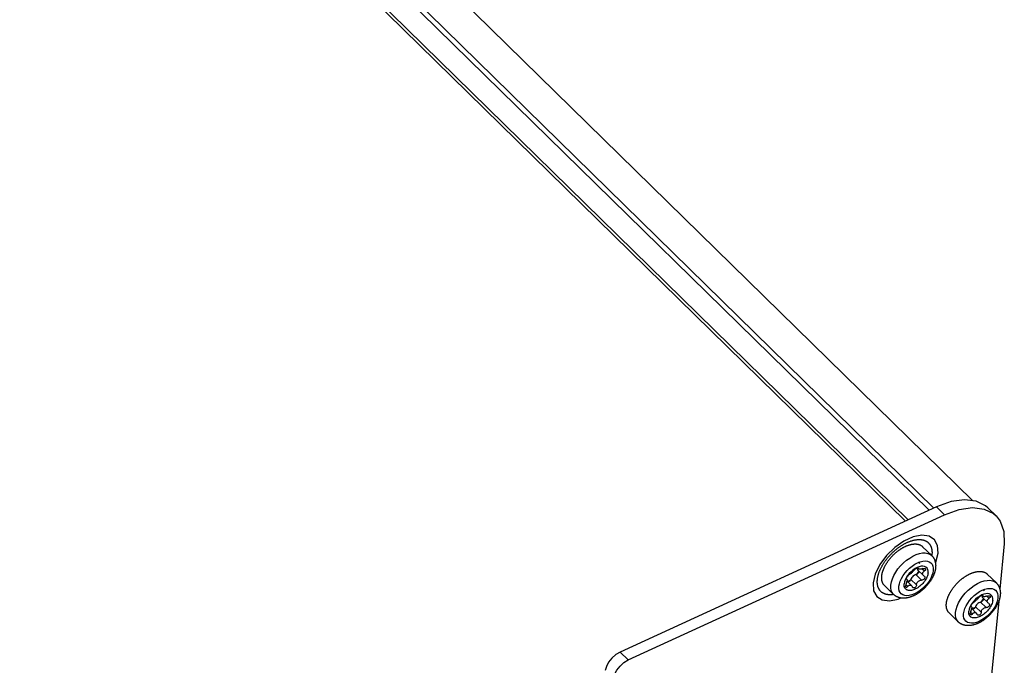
# Model space of a CAD drawing. Extents: x 0 to 594, y 0 to 420.
# Tile 85 of 101: x 531 to 559, y 145 to 164. Entities that reach past the tile are written whole.
import ezdxf

# ---------------------------------------------------------------- set-up
doc = ezdxf.new("R2010")
doc.units = 0
doc.header["$LTSCALE"] = 32.67
doc.layers.get('0').update_dxf_attribs({"linetype": 'CONTINUOUS'})

msp = doc.modelspace()

# ---------------------------------------------------------------- linework, layer by layer
at = {"color": 9, "linetype": 'CONTINUOUS'}
for p, q in [((500.286, 205.705), (557.283, 149.842)), ((500.377, 205.815), (557.421, 149.906)), ((499.848, 205.131), (556.585, 149.522)), ((557.737, 149.709), (557.499, 149.942)), ((556.946, 148.148), (556.959, 148.135)), ((557.079, 148.122), (557.144, 148.058)), ((556.612, 147.823), (556.618, 147.817)), ((556.746, 147.812), (556.911, 147.65)), ((556.893, 147.95), (557.058, 147.787)), ((556.599, 147.658), (556.656, 147.602)), ((558.846, 147.342), (558.858, 147.329)), ((558.978, 147.316), (559.043, 147.252)), ((558.511, 147.017), (558.517, 147.011)), ((558.645, 147.006), (558.811, 146.844)), ((558.792, 147.144), (558.958, 146.981)), ((558.498, 146.852), (558.555, 146.796)), ((548.205, 145.675), (548.443, 145.442))]:
    msp.add_line(p, q, dxfattribs=at)
at = {"color": 7, "linetype": 'CONTINUOUS'}
for p, q in [((501.801, 205.755), (558.561, 150.124)), ((499.974, 205.129), (556.669, 149.561)), ((557.499, 149.942), (548.205, 145.675)), ((559.009, 149.916), (559.247, 149.683)), ((548.443, 145.442), (557.737, 149.709)), ((557.357, 148.511), (557.09, 148.772)), ((559.49, 148.852), (559.36, 147.521)), ((556.935, 148.146), (556.964, 148.117)), ((556.938, 148.142), (556.936, 148.132)), ((556.61, 147.828), (556.626, 147.813)), ((556.618, 147.817), (556.613, 147.819)), ((556.95, 148.083), (557.111, 147.926)), ((556.978, 148.056), (556.979, 148.042)), ((557.129, 147.912), (557.14, 147.904)), ((559.256, 147.705), (558.989, 147.967)), ((556.237, 147.368), (555.97, 147.63)), ((556.632, 147.76), (556.767, 147.627)), ((558.834, 147.34), (558.864, 147.311)), ((558.838, 147.336), (558.836, 147.326)), ((558.85, 147.277), (559.011, 147.12)), ((558.878, 147.25), (558.879, 147.236)), ((559.324, 147.159), (557.768, 131.236)), ((558.51, 147.022), (558.526, 147.007)), ((558.517, 147.011), (558.513, 147.013)), ((558.531, 146.954), (558.667, 146.821)), ((559.029, 147.106), (559.039, 147.098)), ((558.136, 146.562), (557.869, 146.824))]:
    msp.add_line(p, q, dxfattribs=at)
for points in [[(559.009, 149.916), (558.938, 149.977), (558.662, 150.112), (558.318, 150.153), (557.925, 150.095), (557.499, 149.942)], [(557.737, 149.709), (558.162, 149.862), (558.556, 149.92), (558.899, 149.879), (559.176, 149.744), (559.246, 149.683)], [(559.246, 149.683), (559.372, 149.521), (559.479, 149.218), (559.49, 148.852)], [(555.889, 147.907), (555.89, 147.918), (555.892, 147.929), (555.893, 147.941), (555.895, 147.952), (555.897, 147.964), (555.9, 147.975), (555.902, 147.987), (555.905, 147.999), (555.908, 148.011), (555.912, 148.023), (555.915, 148.035), (555.919, 148.047), (555.923, 148.059), (555.927, 148.071), (555.931, 148.083), (555.936, 148.095), (555.941, 148.108), (555.946, 148.12), (555.951, 148.132), (555.957, 148.145), (555.962, 148.157), (555.968, 148.17), (555.975, 148.182), (555.981, 148.195), (555.987, 148.207), (555.994, 148.22), (556.001, 148.232), (556.008, 148.244), (556.015, 148.257), (556.023, 148.269), (556.031, 148.282), (556.038, 148.294), (556.046, 148.306), (556.055, 148.319), (556.063, 148.331), (556.072, 148.343), (556.08, 148.355), (556.089, 148.367), (556.098, 148.379), (556.108, 148.391), (556.117, 148.403), (556.126, 148.415), (556.136, 148.427), (556.146, 148.438), (556.156, 148.45), (556.166, 148.461), (556.176, 148.473), (556.187, 148.484), (556.197, 148.495), (556.208, 148.506), (556.218, 148.517), (556.229, 148.528), (556.24, 148.539), (556.251, 148.549), (556.262, 148.56), (556.274, 148.57), (556.285, 148.58), (556.296, 148.59), (556.308, 148.6), (556.32, 148.61), (556.331, 148.619), (556.343, 148.629), (556.355, 148.638), (556.367, 148.647), (556.379, 148.656), (556.391, 148.665), (556.403, 148.674), (556.415, 148.682), (556.427, 148.691), (556.439, 148.699), (556.451, 148.707), (556.464, 148.714), (556.476, 148.722), (556.488, 148.729), (556.501, 148.736), (556.513, 148.743), (556.525, 148.75), (556.538, 148.757), (556.55, 148.763), (556.562, 148.769), (556.574, 148.775), (556.587, 148.781), (556.599, 148.787), (556.611, 148.792), (556.623, 148.797), (556.636, 148.802), (556.648, 148.806), (556.66, 148.811), (556.672, 148.815), (556.684, 148.819), (556.696, 148.823), (556.708, 148.826), (556.72, 148.83), (556.731, 148.833), (556.743, 148.836), (556.755, 148.838), (556.766, 148.841), (556.777, 148.843), (556.789, 148.845), (556.8, 148.846), (556.811, 148.848), (556.822, 148.849), (556.833, 148.85), (556.844, 148.851), (556.855, 148.851), (556.865, 148.851), (556.876, 148.851), (556.886, 148.851), (556.896, 148.851), (556.906, 148.85), (556.916, 148.849), (556.926, 148.848), (556.936, 148.846), (556.945, 148.845), (556.955, 148.843), (556.964, 148.841), (556.973, 148.838), (556.982, 148.836), (556.99, 148.833), (556.999, 148.83), (557.007, 148.826), (557.015, 148.823), (557.023, 148.819), (557.031, 148.815), (557.039, 148.811), (557.046, 148.807), (557.054, 148.802), (557.061, 148.797), (557.067, 148.792), (557.074, 148.787), (557.081, 148.781), (557.087, 148.775), (557.09, 148.772)], [(557.357, 148.511), (557.364, 148.504), (557.37, 148.497), (557.377, 148.49), (557.383, 148.483), (557.389, 148.475), (557.395, 148.467), (557.4, 148.46), (557.406, 148.452), (557.411, 148.443), (557.416, 148.435), (557.421, 148.426), (557.426, 148.418), (557.43, 148.409), (557.435, 148.4), (557.439, 148.39), (557.443, 148.381), (557.446, 148.371), (557.45, 148.361), (557.453, 148.351), (557.456, 148.341), (557.459, 148.331), (557.462, 148.32), (557.464, 148.309), (557.466, 148.299), (557.468, 148.287), (557.47, 148.276), (557.471, 148.265), (557.472, 148.253), (557.473, 148.241), (557.473, 148.229), (557.474, 148.217), (557.474, 148.205), (557.473, 148.192), (557.473, 148.18), (557.472, 148.167), (557.471, 148.155)], [(557.471, 148.155), (557.47, 148.142), (557.468, 148.129), (557.466, 148.116), (557.464, 148.103), (557.461, 148.089), (557.458, 148.076), (557.455, 148.063), (557.452, 148.05), (557.448, 148.036), (557.444, 148.023), (557.44, 148.01), (557.436, 147.996), (557.431, 147.983), (557.426, 147.969), (557.421, 147.956), (557.416, 147.943), (557.41, 147.93), (557.405, 147.916), (557.399, 147.903), (557.392, 147.89), (557.386, 147.877), (557.379, 147.864), (557.372, 147.851), (557.365, 147.838), (557.358, 147.825), (557.351, 147.812), (557.343, 147.8), (557.335, 147.787), (557.327, 147.774), (557.319, 147.762), (557.311, 147.749), (557.302, 147.737), (557.294, 147.725), (557.285, 147.713), (557.276, 147.701), (557.266, 147.689), (557.257, 147.677), (557.248, 147.665), (557.238, 147.653), (557.228, 147.642), (557.218, 147.63), (557.208, 147.619), (557.198, 147.607), (557.188, 147.596), (557.177, 147.585), (557.167, 147.574), (557.156, 147.564), (557.145, 147.553), (557.134, 147.542), (557.123, 147.532), (557.112, 147.522), (557.1, 147.512), (557.089, 147.502), (557.078, 147.492), (557.066, 147.482), (557.054, 147.473), (557.042, 147.463), (557.03, 147.454), (557.018, 147.445), (557.006, 147.436), (556.994, 147.427), (556.982, 147.419), (556.97, 147.411), (556.957, 147.402), (556.945, 147.394), (556.932, 147.387), (556.92, 147.379), (556.907, 147.371), (556.894, 147.364), (556.881, 147.357), (556.868, 147.35), (556.856, 147.344), (556.843, 147.337), (556.83, 147.331), (556.817, 147.325), (556.803, 147.319), (556.79, 147.314), (556.777, 147.309), (556.764, 147.303), (556.751, 147.299), (556.738, 147.294), (556.725, 147.29), (556.711, 147.286), (556.698, 147.282), (556.685, 147.278), (556.672, 147.275), (556.659, 147.272), (556.646, 147.269), (556.633, 147.267), (556.62, 147.265), (556.607, 147.263), (556.594, 147.261), (556.582, 147.26), (556.569, 147.259), (556.557, 147.258), (556.544, 147.257), (556.532, 147.257), (556.52, 147.257), (556.508, 147.258), (556.497, 147.258), (556.485, 147.259), (556.474, 147.26), (556.462, 147.262), (556.451, 147.263), (556.44, 147.265), (556.43, 147.267), (556.419, 147.27), (556.409, 147.272), (556.398, 147.275), (556.388, 147.278), (556.378, 147.281), (556.369, 147.285), (556.359, 147.289), (556.35, 147.293), (556.341, 147.297), (556.332, 147.301), (556.323, 147.306), (556.314, 147.31), (556.306, 147.315), (556.297, 147.32), (556.289, 147.326), (556.281, 147.331), (556.273, 147.337), (556.266, 147.343), (556.258, 147.349), (556.251, 147.355), (556.244, 147.361), (556.237, 147.368)], [(557.251, 148.002), (557.251, 148.055), (557.24, 148.102), (557.219, 148.14), (557.188, 148.169), (557.148, 148.189), (557.101, 148.198), (557.047, 148.195), (556.989, 148.182), (556.929, 148.159), (556.867, 148.126), (556.807, 148.085), (556.749, 148.036), (556.696, 147.981), (556.648, 147.922), (556.609, 147.86), (556.578, 147.798), (556.556, 147.737), (556.546, 147.679)], [(556.836, 148.079), (556.848, 148.092), (556.863, 148.106), (556.879, 148.119), (556.897, 148.13), (556.915, 148.139), (556.93, 148.145), (556.943, 148.148), (556.953, 148.147), (556.956, 148.145)], [(556.936, 148.132), (556.937, 148.112), (556.941, 148.096), (556.95, 148.083)], [(556.956, 148.145), (556.958, 148.143), (556.959, 148.135)], [(556.964, 148.117), (556.963, 148.118), (556.959, 148.126), (556.959, 148.135)], [(557.092, 148.126), (557.069, 148.119), (557.047, 148.113), (557.027, 148.109), (557.01, 148.107), (556.994, 148.107), (556.981, 148.109), (556.97, 148.113), (556.964, 148.117)], [(556.972, 148.321), (556.98, 148.313), (557.001, 148.277), (557.002, 148.276)], [(557.092, 148.126), (557.114, 148.133), (557.135, 148.135), (557.152, 148.134), (557.165, 148.129), (557.171, 148.124)], [(557.177, 148.099), (557.171, 148.085), (557.16, 148.071), (557.144, 148.058)], [(557.171, 148.124), (557.174, 148.121), (557.178, 148.111), (557.177, 148.099)], [(555.97, 147.63), (555.967, 147.633), (555.961, 147.639), (555.956, 147.645), (555.95, 147.652), (555.945, 147.659), (555.94, 147.665), (555.935, 147.673), (555.931, 147.68), (555.926, 147.688), (555.922, 147.695), (555.918, 147.703), (555.914, 147.711), (555.911, 147.72), (555.908, 147.728), (555.905, 147.737), (555.902, 147.746), (555.899, 147.754), (555.897, 147.764), (555.895, 147.773), (555.893, 147.782), (555.891, 147.792), (555.89, 147.802), (555.889, 147.812), (555.888, 147.822), (555.887, 147.832), (555.887, 147.842), (555.887, 147.853), (555.887, 147.863), (555.887, 147.874), (555.887, 147.885), (555.888, 147.896), (555.889, 147.907)], [(557.251, 148.002), (557.246, 147.973), (557.239, 147.943), (557.23, 147.912), (557.217, 147.88), (557.202, 147.848), (557.185, 147.816), (557.165, 147.784), (557.143, 147.752), (557.119, 147.722), (557.093, 147.692), (557.066, 147.663), (557.038, 147.636), (557.008, 147.611), (556.977, 147.587), (556.946, 147.565), (556.914, 147.546), (556.883, 147.529), (556.851, 147.514), (556.82, 147.503), (556.789, 147.493), (556.759, 147.487), (556.731, 147.483), (556.704, 147.483), (556.678, 147.485), (556.654, 147.49), (556.632, 147.498), (556.612, 147.509), (556.594, 147.522), (556.579, 147.538), (556.567, 147.556), (556.557, 147.577), (556.55, 147.6), (556.546, 147.624), (556.544, 147.651), (556.546, 147.679)], [(556.613, 147.819), (556.612, 147.82), (556.61, 147.828), (556.612, 147.839)], [(556.612, 147.839), (556.618, 147.854), (556.626, 147.87), (556.636, 147.887), (556.649, 147.904), (556.662, 147.919), (556.676, 147.932), (556.689, 147.941)], [(556.618, 147.817), (556.625, 147.814), (556.626, 147.813)], [(556.626, 147.813), (556.63, 147.807), (556.633, 147.798), (556.634, 147.787), (556.634, 147.771)], [(556.746, 147.812), (556.738, 147.795), (556.727, 147.779), (556.713, 147.763), (556.697, 147.75), (556.68, 147.74)], [(556.836, 148.079), (556.824, 148.064), (556.81, 148.048), (556.796, 148.032), (556.781, 148.017), (556.765, 148.002), (556.749, 147.987), (556.733, 147.974), (556.717, 147.961), (556.703, 147.951), (556.689, 147.941)], [(556.893, 147.95), (556.868, 147.942), (556.842, 147.929), (556.817, 147.911), (556.793, 147.889), (556.773, 147.864), (556.757, 147.839), (556.746, 147.812)], [(556.968, 148.009), (556.956, 147.993), (556.942, 147.977), (556.926, 147.964), (556.909, 147.955), (556.893, 147.95)], [(556.975, 148.059), (556.95, 148.011), (556.915, 147.958)], [(556.979, 148.042), (556.977, 148.032), (556.974, 148.021), (556.968, 148.009)], [(557.155, 147.87), (557.153, 147.852), (557.146, 147.835), (557.134, 147.819), (557.118, 147.806), (557.1, 147.795), (557.079, 147.789), (557.058, 147.787)], [(557.09, 147.98), (557.094, 147.998), (557.101, 148.013), (557.111, 148.028), (557.125, 148.044), (557.144, 148.058)], [(557.111, 147.926), (557.102, 147.936), (557.095, 147.949), (557.091, 147.963), (557.09, 147.98)], [(557.129, 147.912), (557.114, 147.923), (557.111, 147.926)], [(557.14, 147.904), (557.143, 147.901), (557.152, 147.886), (557.155, 147.87)], [(557.788, 147.101), (557.789, 147.112), (557.791, 147.124), (557.792, 147.135), (557.794, 147.147), (557.796, 147.158), (557.799, 147.17), (557.801, 147.181), (557.804, 147.193), (557.807, 147.205), (557.811, 147.217), (557.814, 147.229), (557.818, 147.241), (557.822, 147.253), (557.826, 147.265), (557.83, 147.278), (557.835, 147.29), (557.84, 147.302), (557.845, 147.315), (557.85, 147.327), (557.856, 147.339), (557.861, 147.352), (557.867, 147.364), (557.873, 147.377), (557.88, 147.389), (557.886, 147.402), (557.893, 147.414), (557.9, 147.427), (557.907, 147.439), (557.914, 147.451), (557.922, 147.464), (557.93, 147.476), (557.937, 147.488), (557.945, 147.501), (557.954, 147.513), (557.962, 147.525), (557.971, 147.537), (557.979, 147.55), (557.988, 147.562), (557.997, 147.574), (558.007, 147.586), (558.016, 147.598), (558.025, 147.609), (558.035, 147.621), (558.045, 147.633), (558.055, 147.644), (558.065, 147.656), (558.075, 147.667), (558.086, 147.678), (558.096, 147.69), (558.107, 147.701), (558.117, 147.712), (558.128, 147.722), (558.139, 147.733), (558.15, 147.744), (558.161, 147.754), (558.173, 147.764), (558.184, 147.775), (558.195, 147.785), (558.207, 147.795), (558.219, 147.804), (558.23, 147.814), (558.242, 147.823), (558.254, 147.833), (558.266, 147.842), (558.278, 147.851), (558.29, 147.86), (558.302, 147.868), (558.314, 147.877), (558.326, 147.885), (558.338, 147.893), (558.35, 147.901), (558.363, 147.909), (558.375, 147.916), (558.387, 147.924), (558.4, 147.931), (558.412, 147.938), (558.424, 147.945), (558.436, 147.951), (558.449, 147.958), (558.461, 147.964), (558.473, 147.97), (558.486, 147.975), (558.498, 147.981), (558.51, 147.986), (558.522, 147.991), (558.535, 147.996), (558.547, 148.001), (558.559, 148.005), (558.571, 148.01), (558.583, 148.014), (558.595, 148.017), (558.607, 148.021), (558.619, 148.024), (558.63, 148.027), (558.642, 148.03), (558.654, 148.033), (558.665, 148.035), (558.676, 148.037), (558.688, 148.039), (558.699, 148.041), (558.71, 148.042), (558.721, 148.043), (558.732, 148.044), (558.743, 148.045), (558.754, 148.046), (558.764, 148.046), (558.775, 148.046), (558.785, 148.046), (558.795, 148.045), (558.805, 148.044), (558.815, 148.043), (558.825, 148.042), (558.835, 148.041), (558.844, 148.039), (558.853, 148.037), (558.863, 148.035), (558.872, 148.033), (558.881, 148.03), (558.889, 148.027), (558.898, 148.024), (558.906, 148.021), (558.914, 148.017), (558.922, 148.014), (558.93, 148.01), (558.938, 148.006), (558.945, 148.001), (558.953, 147.996), (558.96, 147.992), (558.966, 147.986), (558.973, 147.981), (558.98, 147.976), (558.986, 147.97), (558.989, 147.967)], [(556.603, 147.671), (556.598, 147.656), (556.593, 147.64), (556.59, 147.625), (556.59, 147.61)], [(556.6, 147.581), (556.597, 147.584), (556.592, 147.595), (556.59, 147.61)], [(556.656, 147.602), (556.642, 147.588), (556.628, 147.579), (556.616, 147.575), (556.606, 147.577), (556.6, 147.581)], [(556.603, 147.671), (556.616, 147.7), (556.625, 147.727), (556.63, 147.749), (556.634, 147.771)], [(556.734, 147.79), (556.697, 147.767), (556.648, 147.744)], [(556.656, 147.602), (556.669, 147.617), (556.683, 147.629), (556.698, 147.638), (556.714, 147.643), (556.73, 147.644), (556.747, 147.641), (556.762, 147.631), (556.767, 147.627)], [(556.68, 147.74), (556.663, 147.735), (556.658, 147.734)], [(556.767, 147.627), (556.777, 147.616), (556.788, 147.594)], [(556.801, 147.574), (556.797, 147.578), (556.788, 147.594)], [(556.911, 147.65), (556.908, 147.628), (556.899, 147.608), (556.888, 147.59), (556.873, 147.576), (556.857, 147.566), (556.84, 147.561), (556.824, 147.562), (556.809, 147.567), (556.801, 147.574)], [(556.911, 147.65), (556.915, 147.675), (556.923, 147.698), (556.934, 147.72), (556.949, 147.739), (556.966, 147.756), (556.987, 147.77), (557.009, 147.78), (557.033, 147.786), (557.058, 147.787)], [(558.872, 147.515), (558.879, 147.507), (558.901, 147.471), (558.901, 147.47)], [(559.256, 147.705), (559.263, 147.698), (559.27, 147.691), (559.276, 147.684), (559.282, 147.677), (559.288, 147.669), (559.294, 147.662), (559.3, 147.654), (559.305, 147.646), (559.311, 147.637), (559.316, 147.629), (559.321, 147.621), (559.325, 147.612), (559.33, 147.603), (559.334, 147.594), (559.338, 147.584), (559.342, 147.575), (559.346, 147.565), (559.349, 147.555), (559.353, 147.545), (559.356, 147.535), (559.358, 147.525), (559.361, 147.514), (559.363, 147.504), (559.366, 147.493), (559.367, 147.481), (559.369, 147.47), (559.37, 147.459), (559.371, 147.447), (559.372, 147.435), (559.373, 147.423), (559.373, 147.411), (559.373, 147.399), (559.373, 147.387), (559.372, 147.374), (559.371, 147.361), (559.37, 147.349)], [(559.37, 147.349), (559.369, 147.336), (559.367, 147.323), (559.365, 147.31), (559.363, 147.297), (559.361, 147.283), (559.358, 147.27), (559.355, 147.257), (559.351, 147.244), (559.348, 147.23), (559.344, 147.217), (559.34, 147.204), (559.335, 147.19), (559.331, 147.177), (559.326, 147.164), (559.321, 147.15), (559.315, 147.137), (559.31, 147.124), (559.304, 147.11), (559.298, 147.097), (559.292, 147.084), (559.285, 147.071), (559.279, 147.058), (559.272, 147.045), (559.265, 147.032), (559.258, 147.019), (559.25, 147.006), (559.243, 146.994), (559.235, 146.981), (559.227, 146.968), (559.219, 146.956), (559.21, 146.944), (559.202, 146.931), (559.193, 146.919), (559.184, 146.907), (559.175, 146.895), (559.166, 146.883), (559.157, 146.871), (559.147, 146.859), (559.137, 146.847), (559.128, 146.836), (559.118, 146.824), (559.108, 146.813), (559.097, 146.801), (559.087, 146.79), (559.077, 146.779), (559.066, 146.768), (559.055, 146.758), (559.044, 146.747), (559.033, 146.736), (559.022, 146.726), (559.011, 146.716), (559, 146.706), (558.988, 146.696), (558.977, 146.686), (558.965, 146.676), (558.954, 146.667), (558.942, 146.657), (558.93, 146.648), (558.918, 146.639), (558.906, 146.63), (558.894, 146.621), (558.881, 146.613), (558.869, 146.605), (558.857, 146.596), (558.844, 146.588), (558.832, 146.581), (558.819, 146.573), (558.806, 146.566), (558.794, 146.558), (558.781, 146.551), (558.768, 146.544), (558.755, 146.538), (558.742, 146.531), (558.729, 146.525), (558.716, 146.519), (558.703, 146.513), (558.69, 146.508), (558.677, 146.503), (558.663, 146.498), (558.65, 146.493), (558.637, 146.488), (558.624, 146.484), (558.611, 146.48), (558.598, 146.476), (558.584, 146.472), (558.571, 146.469), (558.558, 146.466), (558.545, 146.463), (558.532, 146.461), (558.519, 146.459), (558.507, 146.457), (558.494, 146.455), (558.481, 146.454), (558.469, 146.453), (558.456, 146.452), (558.444, 146.452), (558.432, 146.451), (558.42, 146.451), (558.408, 146.452), (558.396, 146.452), (558.384, 146.453), (558.373, 146.454), (558.362, 146.456), (558.351, 146.457), (558.34, 146.459), (558.329, 146.461), (558.318, 146.464), (558.308, 146.466), (558.298, 146.469), (558.288, 146.472), (558.278, 146.475), (558.268, 146.479), (558.259, 146.483), (558.249, 146.487), (558.24, 146.491), (558.231, 146.495), (558.222, 146.5), (558.214, 146.504), (558.205, 146.509), (558.197, 146.514), (558.189, 146.52), (558.181, 146.525), (558.173, 146.531), (558.165, 146.537), (558.158, 146.543), (558.151, 146.549), (558.143, 146.556), (558.136, 146.562)], [(559.15, 147.196), (559.15, 147.249), (559.139, 147.296), (559.118, 147.334), (559.088, 147.363), (559.048, 147.383), (559, 147.392), (558.947, 147.389), (558.889, 147.377), (558.828, 147.353), (558.767, 147.32), (558.706, 147.279), (558.648, 147.23), (558.595, 147.175), (558.548, 147.116), (558.508, 147.054), (558.477, 146.992), (558.456, 146.931), (558.445, 146.873)], [(558.735, 147.273), (558.723, 147.258), (558.71, 147.242), (558.695, 147.226), (558.68, 147.211), (558.665, 147.196), (558.648, 147.181), (558.632, 147.168), (558.617, 147.155), (558.602, 147.145), (558.588, 147.135)], [(558.735, 147.273), (558.747, 147.286), (558.762, 147.3), (558.779, 147.313), (558.797, 147.324), (558.814, 147.333), (558.83, 147.339), (558.843, 147.342), (558.852, 147.341), (558.856, 147.339)], [(558.875, 147.253), (558.85, 147.205), (558.814, 147.152)], [(558.836, 147.326), (558.836, 147.306), (558.841, 147.29), (558.85, 147.277)], [(558.856, 147.339), (558.857, 147.337), (558.858, 147.329)], [(558.864, 147.311), (558.862, 147.313), (558.858, 147.32), (558.858, 147.329)], [(558.991, 147.32), (558.968, 147.313), (558.947, 147.307), (558.927, 147.303), (558.909, 147.301), (558.893, 147.301), (558.88, 147.303), (558.87, 147.307), (558.864, 147.311)], [(558.879, 147.236), (558.877, 147.226), (558.873, 147.215), (558.867, 147.203)], [(558.99, 147.175), (558.994, 147.192), (559, 147.207), (559.01, 147.222), (559.025, 147.238), (559.043, 147.252)], [(558.991, 147.32), (559.013, 147.327), (559.034, 147.329), (559.051, 147.328), (559.064, 147.323), (559.071, 147.318)], [(559.077, 147.293), (559.07, 147.279), (559.059, 147.265), (559.043, 147.252)], [(559.071, 147.318), (559.074, 147.315), (559.078, 147.305), (559.077, 147.293)], [(557.869, 146.824), (557.866, 146.827), (557.86, 146.833), (557.855, 146.84), (557.849, 146.846), (557.844, 146.853), (557.839, 146.86), (557.834, 146.867), (557.83, 146.874), (557.825, 146.882), (557.821, 146.89), (557.817, 146.898), (557.813, 146.906), (557.81, 146.914), (557.807, 146.923), (557.804, 146.931), (557.801, 146.94), (557.798, 146.949), (557.796, 146.958), (557.794, 146.967), (557.792, 146.977), (557.79, 146.986), (557.789, 146.996), (557.788, 147.006), (557.787, 147.016), (557.786, 147.026), (557.786, 147.037), (557.786, 147.047), (557.786, 147.058), (557.786, 147.068), (557.786, 147.079), (557.787, 147.09), (557.788, 147.101)], [(559.15, 147.196), (559.146, 147.167), (559.139, 147.137), (559.129, 147.106), (559.117, 147.074), (559.102, 147.042), (559.084, 147.01), (559.064, 146.978), (559.042, 146.946), (559.019, 146.916), (558.993, 146.886), (558.966, 146.857), (558.937, 146.83), (558.907, 146.805), (558.877, 146.781), (558.845, 146.759), (558.814, 146.74), (558.782, 146.723), (558.75, 146.709), (558.719, 146.697), (558.689, 146.687), (558.659, 146.681), (558.63, 146.678), (558.603, 146.677), (558.577, 146.679), (558.553, 146.684), (558.531, 146.692), (558.511, 146.703), (558.494, 146.716), (558.479, 146.732), (558.466, 146.75), (558.456, 146.771), (558.449, 146.794), (558.445, 146.818), (558.444, 146.845), (558.445, 146.873)], [(558.503, 146.865), (558.515, 146.894), (558.524, 146.921), (558.53, 146.943), (558.533, 146.965)], [(558.513, 147.013), (558.512, 147.014), (558.51, 147.022), (558.512, 147.033)], [(558.512, 147.033), (558.517, 147.048), (558.525, 147.064), (558.536, 147.081), (558.548, 147.098), (558.562, 147.113), (558.575, 147.126), (558.588, 147.135)], [(558.517, 147.011), (558.524, 147.008), (558.526, 147.007)], [(558.526, 147.007), (558.529, 147.001), (558.532, 146.992), (558.534, 146.981), (558.533, 146.965)], [(558.634, 146.984), (558.597, 146.961), (558.547, 146.938)], [(558.579, 146.934), (558.563, 146.929), (558.557, 146.928)], [(558.645, 147.006), (558.638, 146.989), (558.626, 146.973), (558.612, 146.957), (558.596, 146.944), (558.579, 146.934)], [(558.792, 147.144), (558.767, 147.136), (558.741, 147.123), (558.716, 147.105), (558.693, 147.083), (558.672, 147.059), (558.656, 147.033), (558.645, 147.006)], [(558.867, 147.203), (558.856, 147.187), (558.842, 147.171), (558.825, 147.159), (558.809, 147.149), (558.792, 147.144)], [(558.811, 146.844), (558.815, 146.869), (558.822, 146.892), (558.834, 146.914), (558.848, 146.933), (558.865, 146.95), (558.886, 146.964), (558.908, 146.974), (558.932, 146.98), (558.958, 146.981)], [(559.054, 147.064), (559.052, 147.046), (559.045, 147.029), (559.033, 147.013), (559.018, 147), (558.999, 146.989), (558.979, 146.983), (558.958, 146.981)], [(559.01, 147.12), (559.002, 147.13), (558.994, 147.143), (558.99, 147.157), (558.99, 147.175)], [(559.029, 147.106), (559.013, 147.117), (559.01, 147.12)], [(559.039, 147.098), (559.042, 147.095), (559.051, 147.08), (559.054, 147.064)], [(558.503, 146.865), (558.497, 146.85), (558.493, 146.834), (558.49, 146.819), (558.489, 146.804)], [(558.499, 146.775), (558.497, 146.778), (558.491, 146.789), (558.489, 146.804)], [(558.555, 146.796), (558.541, 146.782), (558.527, 146.773), (558.515, 146.769), (558.505, 146.771), (558.499, 146.775)], [(558.555, 146.796), (558.569, 146.811), (558.583, 146.823), (558.598, 146.832), (558.614, 146.837), (558.63, 146.838), (558.646, 146.835), (558.662, 146.825), (558.666, 146.821)], [(558.666, 146.821), (558.676, 146.81), (558.688, 146.788)], [(558.701, 146.768), (558.696, 146.772), (558.688, 146.788)], [(558.811, 146.844), (558.807, 146.822), (558.799, 146.802), (558.787, 146.784), (558.773, 146.77), (558.756, 146.76), (558.739, 146.755), (558.723, 146.756), (558.709, 146.761), (558.701, 146.768)], [(548.205, 145.675), (548.08, 145.6), (547.963, 145.497), (547.867, 145.377), (547.8, 145.25), (547.769, 145.128)], [(548.007, 144.895), (548.038, 145.017), (548.105, 145.144), (548.201, 145.264), (548.317, 145.367), (548.443, 145.442)]]:
    msp.add_lwpolyline(points, dxfattribs=at)
at = {"color": 9, "linetype": 'CONTINUOUS'}
for points in [[(557.542, 148.581), (557.527, 148.807), (557.436, 148.978), (557.278, 149.082), (557.065, 149.11), (556.811, 149.061), (556.541, 148.937), (556.274, 148.75), (556.033, 148.513), (555.835, 148.246), (555.699, 147.968), (555.636, 147.705)], [(555.761, 147.802), (555.763, 147.816), (555.764, 147.83), (555.766, 147.844), (555.769, 147.858), (555.771, 147.872), (555.774, 147.886), (555.777, 147.9), (555.781, 147.915), (555.784, 147.929), (555.788, 147.944), (555.793, 147.959), (555.797, 147.974), (555.802, 147.989), (555.807, 148.003), (555.812, 148.018), (555.818, 148.033), (555.824, 148.049), (555.83, 148.064), (555.836, 148.079), (555.843, 148.094), (555.85, 148.109), (555.857, 148.125), (555.865, 148.14), (555.872, 148.155), (555.88, 148.17), (555.888, 148.186), (555.897, 148.201), (555.905, 148.216), (555.914, 148.232), (555.923, 148.247), (555.932, 148.262), (555.942, 148.277), (555.952, 148.292), (555.962, 148.307), (555.972, 148.322), (555.982, 148.337), (555.993, 148.352), (556.004, 148.367), (556.015, 148.382), (556.026, 148.397), (556.037, 148.411), (556.049, 148.426), (556.06, 148.44), (556.072, 148.455), (556.084, 148.469), (556.097, 148.483), (556.109, 148.497), (556.122, 148.511), (556.134, 148.525), (556.147, 148.539), (556.16, 148.552), (556.173, 148.566), (556.187, 148.579), (556.2, 148.592), (556.214, 148.605), (556.227, 148.618), (556.241, 148.63), (556.255, 148.643), (556.269, 148.655), (556.283, 148.667), (556.298, 148.679), (556.312, 148.691), (556.326, 148.703), (556.341, 148.714), (556.355, 148.726), (556.37, 148.737), (556.385, 148.748), (556.4, 148.758), (556.414, 148.769), (556.429, 148.779), (556.444, 148.789), (556.459, 148.799), (556.474, 148.808), (556.489, 148.818), (556.504, 148.827), (556.519, 148.836), (556.535, 148.844), (556.55, 148.853), (556.565, 148.861), (556.58, 148.869), (556.595, 148.876), (556.61, 148.884), (556.625, 148.891), (556.64, 148.898), (556.655, 148.905), (556.67, 148.911), (556.685, 148.917), (556.7, 148.923), (556.715, 148.929), (556.73, 148.934), (556.745, 148.939), (556.759, 148.944), (556.774, 148.948), (556.789, 148.953), (556.803, 148.956), (556.817, 148.96), (556.832, 148.964), (556.846, 148.967), (556.86, 148.97), (556.874, 148.972), (556.888, 148.974), (556.902, 148.976), (556.915, 148.978), (556.929, 148.98), (556.942, 148.981), (556.955, 148.982), (556.969, 148.982), (556.982, 148.982), (556.994, 148.982), (557.007, 148.982), (557.02, 148.981), (557.032, 148.981), (557.044, 148.979), (557.056, 148.978), (557.068, 148.976), (557.08, 148.974), (557.091, 148.972), (557.102, 148.969), (557.113, 148.966), (557.124, 148.963), (557.135, 148.96), (557.146, 148.956), (557.156, 148.952), (557.166, 148.948), (557.176, 148.943), (557.186, 148.939), (557.195, 148.933), (557.204, 148.928), (557.213, 148.923), (557.222, 148.917), (557.23, 148.91), (557.239, 148.904), (557.247, 148.897), (557.255, 148.89), (557.262, 148.883), (557.269, 148.876), (557.276, 148.868), (557.283, 148.86), (557.29, 148.852), (557.296, 148.844), (557.302, 148.835), (557.308, 148.826), (557.313, 148.817), (557.319, 148.807), (557.324, 148.798), (557.328, 148.788), (557.333, 148.778), (557.337, 148.768), (557.341, 148.757), (557.344, 148.747), (557.348, 148.736), (557.351, 148.725), (557.354, 148.713), (557.356, 148.702), (557.358, 148.69), (557.36, 148.679), (557.362, 148.667), (557.363, 148.654), (557.364, 148.642), (557.365, 148.629), (557.366, 148.617), (557.366, 148.604), (557.366, 148.591), (557.366, 148.578), (557.365, 148.565), (557.364, 148.551), (557.363, 148.538)], [(556.156, 147.645), (556.172, 147.735), (556.201, 147.829), (556.244, 147.926), (556.299, 148.023), (556.366, 148.118), (556.442, 148.209), (556.526, 148.295), (556.616, 148.372), (556.71, 148.439), (556.806, 148.496), (556.901, 148.54), (556.995, 148.57), (557.084, 148.587), (557.167, 148.589), (557.241, 148.576), (557.305, 148.55), (557.357, 148.511)], [(557.363, 148.538), (557.361, 148.524), (557.36, 148.51), (557.359, 148.508)], [(557.467, 148.293), (557.479, 148.318), (557.542, 148.581)], [(556.393, 147.609), (556.406, 147.683), (556.432, 147.761), (556.468, 147.841), (556.516, 147.921), (556.573, 147.999), (556.638, 148.074), (556.709, 148.143), (556.786, 148.204), (556.864, 148.256), (556.944, 148.298), (557.022, 148.328), (557.097, 148.346), (557.167, 148.353), (557.231, 148.346), (557.287, 148.327), (557.333, 148.296), (557.368, 148.255), (557.392, 148.202), (557.404, 148.141), (557.403, 148.072)], [(556.239, 147.366), (556.236, 147.365), (556.222, 147.363), (556.209, 147.362), (556.195, 147.36), (556.182, 147.359), (556.168, 147.358), (556.155, 147.358), (556.142, 147.357), (556.129, 147.357), (556.117, 147.358), (556.104, 147.358), (556.092, 147.359), (556.08, 147.36), (556.068, 147.362), (556.056, 147.363), (556.044, 147.365), (556.033, 147.368), (556.021, 147.37), (556.01, 147.373), (555.999, 147.376), (555.989, 147.38), (555.978, 147.383), (555.968, 147.387), (555.958, 147.392), (555.948, 147.396), (555.938, 147.401), (555.929, 147.406), (555.92, 147.412), (555.911, 147.417), (555.902, 147.423), (555.893, 147.429), (555.885, 147.436), (555.877, 147.442), (555.869, 147.449), (555.862, 147.456), (555.854, 147.464), (555.847, 147.472), (555.841, 147.48), (555.834, 147.488), (555.828, 147.496), (555.822, 147.505), (555.816, 147.514), (555.81, 147.523), (555.805, 147.532), (555.8, 147.542), (555.795, 147.552), (555.791, 147.562), (555.787, 147.572), (555.783, 147.582), (555.779, 147.593), (555.776, 147.604), (555.773, 147.615), (555.77, 147.626), (555.768, 147.638), (555.766, 147.649), (555.764, 147.661), (555.762, 147.673), (555.761, 147.685), (555.759, 147.698), (555.759, 147.71), (555.758, 147.723), (555.758, 147.736), (555.758, 147.749), (555.758, 147.762), (555.759, 147.775), (555.76, 147.789), (555.761, 147.802)], [(557.403, 148.072), (557.39, 147.998), (557.364, 147.92), (557.328, 147.84), (557.28, 147.76), (557.223, 147.681), (557.158, 147.607), (557.087, 147.538), (557.011, 147.477), (556.932, 147.425), (556.852, 147.383), (556.774, 147.353), (556.699, 147.334), (556.629, 147.328), (556.565, 147.335), (556.509, 147.354), (556.463, 147.385), (556.428, 147.426), (556.404, 147.478), (556.393, 147.54), (556.393, 147.609)], [(555.636, 147.705), (555.651, 147.479), (555.742, 147.308), (555.9, 147.205), (556.114, 147.177), (556.367, 147.226), (556.449, 147.264)], [(556.237, 147.368), (556.195, 147.423), (556.168, 147.487), (556.155, 147.562), (556.156, 147.645)], [(558.056, 146.839), (558.071, 146.929), (558.101, 147.023), (558.144, 147.12), (558.199, 147.217), (558.265, 147.312), (558.341, 147.403), (558.425, 147.489), (558.515, 147.566), (558.609, 147.633), (558.705, 147.69), (558.801, 147.734), (558.894, 147.764), (558.983, 147.781), (559.066, 147.783), (559.14, 147.77), (559.205, 147.744), (559.256, 147.705)], [(558.293, 146.803), (558.306, 146.877), (558.331, 146.955), (558.368, 147.035), (558.415, 147.115), (558.472, 147.193), (558.537, 147.268), (558.609, 147.337), (558.685, 147.398), (558.764, 147.45), (558.843, 147.492), (558.921, 147.522), (558.997, 147.541), (559.067, 147.547), (559.13, 147.54), (559.186, 147.521), (559.232, 147.49), (559.267, 147.449), (559.291, 147.396), (559.303, 147.335), (559.302, 147.266)], [(559.302, 147.266), (559.289, 147.192), (559.264, 147.114), (559.227, 147.034), (559.18, 146.954), (559.123, 146.875), (559.058, 146.801), (558.986, 146.732), (558.91, 146.671), (558.831, 146.619), (558.752, 146.577), (558.674, 146.547), (558.598, 146.528), (558.528, 146.522), (558.464, 146.529), (558.409, 146.548), (558.363, 146.579), (558.328, 146.62), (558.304, 146.673), (558.292, 146.734), (558.293, 146.803)], [(558.136, 146.562), (558.094, 146.617), (558.067, 146.681), (558.054, 146.756), (558.056, 146.839)]]:
    msp.add_lwpolyline(points, dxfattribs=at)

doc.saveas('drawing.dxf')
